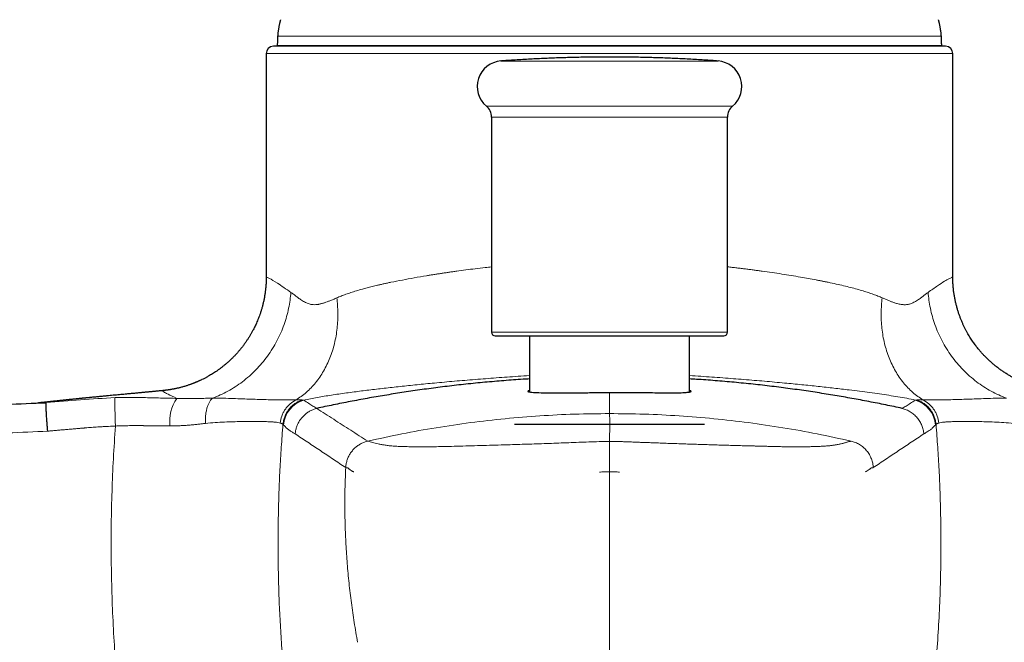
# Model space of a CAD drawing. Header units: millimetres. Extents: x 8 to 693, y 12 to 484.
# Tile 17 of 46: x 320 to 389, y 395 to 439. Entities that reach past the tile are written whole.
import ezdxf

# ---------------------------------------------------------------- set-up
doc = ezdxf.new("R2010")
doc.units = ezdxf.units.MM

msp = doc.modelspace()

# ---------------------------------------------------------------- linework, layer by layer
at = {"color": 252, "linetype": 'Continuous', "lineweight": 0}
for p, q in [((384.7, 437.688), (338.3, 437.688)), ((337.5, 436.47), (385.5, 436.47)), ((338.27, 437.015), (384.73, 437.015)), ((369.095, 435.942), (353.905, 435.942)), ((352.891, 432.791), (370.109, 432.791)), ((369.703, 432.024), (353.25, 432.024)), ((369.75, 432.024), (369.703, 432.024)), ((353.25, 416.97), (369.75, 416.97)), ((361.5, 412.749), (361.5, 411.274)), ((340.009, 412.231), (340.113, 412.22)), ((382.887, 412.22), (382.991, 412.231))]:
    msp.add_line(p, q, dxfattribs=at)
at = {"color": 7, "linetype": 'Continuous', "lineweight": 30}
for p, q in [((337.5, 436.47), (337.5, 420.836)), ((385, 436.97), (338, 436.97)), ((385.5, 420.843), (385.5, 436.47)), ((353.25, 432.024), (353.25, 416.97)), ((369.75, 416.97), (369.75, 432.024)), ((355.9, 416.72), (355.9, 412.789)), ((367.1, 412.785), (367.1, 416.72)), ((368.15, 410.52), (354.85, 410.52))]:
    msp.add_line(p, q, dxfattribs=at)
at = {"color": 7, "linetype": 'Continuous', "lineweight": 30, "flags": 128}
for points in [[(338.27, 437.015), (338.269, 436.976), (338.269, 436.97)], [(384.731, 436.97), (384.731, 436.976), (384.73, 437.015)]]:
    msp.add_lwpolyline(points, dxfattribs=at)
at = {"color": 7, "linetype": 'Continuous', "lineweight": 30}
for centre, radius, start, end in [((338, 436.47), 0.5, 90, 180), ((385, 436.47), 0.5, 0, 90), ((354.035, 434.162), 1.785, 94.18817, 230.13853), ((368.965, 434.162), 1.785, 309.86147, 85.81183), ((352.25, 432.024), 1, 0, 50.13853), ((370.75, 432.024), 1, 129.86147, 180), ((353.5, 416.97), 0.25, 180, 270), ((369.5, 416.97), 0.25, 270, 0)]:
    msp.add_arc(centre, radius, start, end, dxfattribs=at)
at = {"color": 252, "linetype": 'Continuous', "lineweight": 0}
for centre, radius, start, end in [((333.624, 410.715), 2.873, 145.58424, 186.11329), ((340.702, 410.303), 2.005, 107.08632, 175.05272), ((382.298, 410.303), 2.005, 4.94642, 72.91453)]:
    msp.add_arc(centre, radius, start, end, dxfattribs=at)
at = {"color": 7, "linetype": 'Continuous', "lineweight": 30}
for points, knots in [([(338.5, 438.833), (338.497, 438.823), (338.49, 438.802), (338.48, 438.767), (338.469, 438.725), (338.457, 438.676), (338.444, 438.617), (338.428, 438.546), (338.411, 438.462), (338.393, 438.366), (338.374, 438.267), (338.358, 438.173), (338.344, 438.089), (338.332, 438.015), (338.323, 437.948), (338.315, 437.887), (338.308, 437.834), (338.304, 437.788), (338.302, 437.75), (338.301, 437.717), (338.3, 437.697), (338.3, 437.688)], [0, 0, 0, 0, 0.026847, 0.057215, 0.093551, 0.137247, 0.188767, 0.247794, 0.325652, 0.410116, 0.49808, 0.586111, 0.654263, 0.71862, 0.777785, 0.830704, 0.876771, 0.915287, 0.947697, 0.975256, 1, 1, 1, 1]), ([(384.7, 437.688), (384.7, 437.698), (384.699, 437.72), (384.698, 437.756), (384.695, 437.799), (384.69, 437.85), (384.683, 437.909), (384.673, 437.981), (384.66, 438.066), (384.644, 438.162), (384.627, 438.262), (384.61, 438.355), (384.593, 438.439), (384.579, 438.512), (384.565, 438.579), (384.551, 438.639), (384.539, 438.691), (384.528, 438.736), (384.518, 438.773), (384.509, 438.804), (384.503, 438.824), (384.5, 438.833)], [0, 0, 0, 0, 0.0268099, 0.0571147, 0.0933553, 0.1369333, 0.1883303, 0.2472408, 0.3249868, 0.4093784, 0.4973171, 0.5853711, 0.6535762, 0.7180121, 0.7772778, 0.8303111, 0.8764938, 0.9151146, 0.9476078, 0.9752229, 1, 1, 1, 1]), ([(338.3, 437.688), (338.298, 437.613), (338.294, 437.463), (338.282, 437.239), (338.273, 437.09), (338.27, 437.015), (338.27, 437.015)], [0, 0, 0, 0, 0.332987, 0.665988, 0.999009, 1, 1, 1, 1]), ([(384.73, 437.015), (384.728, 437.063), (384.72, 437.199), (384.707, 437.423), (384.702, 437.599), (384.7, 437.688)], [0, 0, 0, 0, 0.2149955, 0.6075138, 1, 1, 1, 1]), ([(369.094, 435.942), (368.938, 435.953), (368.609, 435.977), (368.106, 436.01), (367.584, 436.042), (367.062, 436.071), (366.54, 436.098), (366.018, 436.122), (365.495, 436.143), (364.973, 436.162), (364.45, 436.178), (363.928, 436.192), (363.405, 436.203), (362.883, 436.211), (362.36, 436.216), (361.837, 436.219), (361.314, 436.22), (360.792, 436.218), (360.269, 436.213), (359.746, 436.205), (359.223, 436.195), (358.701, 436.182), (358.178, 436.167), (357.656, 436.149), (357.133, 436.128), (356.611, 436.105), (356.089, 436.079), (355.567, 436.051), (355.045, 436.02), (354.524, 435.986), (354.144, 435.96), (353.939, 435.944), (353.907, 435.942)], [0, 0, 0, 0, 0.030776, 0.065167, 0.099559, 0.13395, 0.168342, 0.202733, 0.237125, 0.271516, 0.305908, 0.340299, 0.374691, 0.409083, 0.443474, 0.477866, 0.512257, 0.546649, 0.581041, 0.615432, 0.649824, 0.684216, 0.718607, 0.752999, 0.787391, 0.821782, 0.856174, 0.890566, 0.924957, 0.959349, 0.993741, 1, 1, 1, 1]), ([(337.501, 420.843), (337.5, 420.75), (337.498, 420.566), (337.484, 420.292), (337.461, 420.026), (337.43, 419.767), (337.392, 419.517), (337.348, 419.277), (337.299, 419.048), (337.245, 418.827), (337.186, 418.614), (337.124, 418.41), (337.059, 418.215), (336.992, 418.03), (336.924, 417.855), (336.856, 417.691), (336.789, 417.539), (336.723, 417.397), (336.658, 417.265), (336.586, 417.123), (336.502, 416.968), (336.404, 416.796), (336.299, 416.621), (336.185, 416.443), (336.064, 416.265), (335.935, 416.084), (335.801, 415.909), (335.663, 415.738), (335.522, 415.571), (335.373, 415.406), (335.216, 415.241), (335.051, 415.078), (334.887, 414.925), (334.726, 414.782), (334.571, 414.652), (334.417, 414.529), (334.263, 414.413), (334.113, 414.304), (333.965, 414.202), (333.82, 414.107), (333.678, 414.018), (333.523, 413.926), (333.358, 413.833), (333.182, 413.739), (333.04, 413.668), (332.931, 413.615), (332.856, 413.58), (332.787, 413.549), (332.725, 413.521), (332.678, 413.501), (332.643, 413.486), (332.62, 413.476), (332.599, 413.467), (332.581, 413.46), (332.567, 413.454), (332.551, 413.448), (332.532, 413.44), (332.503, 413.428), (332.466, 413.413), (332.419, 413.394), (332.363, 413.373), (332.297, 413.348), (332.222, 413.321), (332.138, 413.291), (332.046, 413.259), (331.949, 413.228), (331.844, 413.195), (331.734, 413.162), (331.622, 413.13), (331.514, 413.102), (331.411, 413.076), (331.313, 413.053), (331.224, 413.033), (331.145, 413.016), (331.074, 413.001), (331.011, 412.989), (330.95, 412.978), (330.891, 412.967), (330.834, 412.958), (330.794, 412.951), (330.768, 412.947), (330.752, 412.944), (330.731, 412.941), (330.705, 412.937), (330.673, 412.932), (330.633, 412.927), (330.584, 412.92), (330.526, 412.912), (330.46, 412.904), (330.386, 412.896), (330.335, 412.891), (330.308, 412.888)], [0, 0, 0, 0, 0.023467, 0.046454, 0.068924, 0.090841, 0.112173, 0.132524, 0.152253, 0.171335, 0.189747, 0.207782, 0.225079, 0.24162, 0.257387, 0.272366, 0.286298, 0.299447, 0.311802, 0.323355, 0.339557, 0.356238, 0.373415, 0.391087, 0.409251, 0.427901, 0.447034, 0.464991, 0.483344, 0.502084, 0.521206, 0.540701, 0.56056, 0.577821, 0.59491, 0.61155, 0.627739, 0.643475, 0.658489, 0.673065, 0.687203, 0.700904, 0.718494, 0.735313, 0.751365, 0.758669, 0.765799, 0.772348, 0.778058, 0.782933, 0.785375, 0.787539, 0.789426, 0.791037, 0.792372, 0.79353, 0.795209, 0.79782, 0.801272, 0.805569, 0.810706, 0.816681, 0.823488, 0.83112, 0.839571, 0.848572, 0.857233, 0.867954, 0.877977, 0.887312, 0.896849, 0.905561, 0.913459, 0.92055, 0.926845, 0.932475, 0.937728, 0.9434, 0.948585, 0.953288, 0.954403, 0.955879, 0.95789, 0.960439, 0.963523, 0.967142, 0.972189, 0.978002, 0.984577, 0.991912, 1, 1, 1, 1]), ([(392.692, 412.888), (392.666, 412.891), (392.616, 412.896), (392.546, 412.904), (392.484, 412.911), (392.43, 412.918), (392.385, 412.924), (392.35, 412.929), (392.324, 412.933), (392.306, 412.935), (392.293, 412.937), (392.283, 412.939), (392.275, 412.94), (392.267, 412.941), (392.257, 412.943), (392.247, 412.945), (392.234, 412.946), (392.215, 412.95), (392.187, 412.954), (392.148, 412.961), (392.099, 412.969), (392.039, 412.98), (391.971, 412.992), (391.904, 413.006), (391.806, 413.026), (391.68, 413.054), (391.526, 413.091), (391.368, 413.133), (391.203, 413.18), (391.03, 413.234), (390.853, 413.293), (390.717, 413.342), (390.625, 413.378), (390.578, 413.396), (390.539, 413.411), (390.506, 413.424), (390.48, 413.435), (390.46, 413.443), (390.444, 413.45), (390.428, 413.456), (390.41, 413.464), (390.38, 413.476), (390.336, 413.495), (390.277, 413.521), (390.208, 413.551), (390.131, 413.586), (390.046, 413.626), (389.959, 413.668), (389.873, 413.711), (389.789, 413.755), (389.699, 413.803), (389.604, 413.854), (389.505, 413.91), (389.364, 413.993), (389.184, 414.104), (388.971, 414.245), (388.765, 414.391), (388.566, 414.542), (388.37, 414.7), (388.178, 414.866), (387.99, 415.039), (387.81, 415.215), (387.638, 415.394), (387.474, 415.576), (387.34, 415.734), (387.231, 415.869), (387.145, 415.98), (387.058, 416.095), (386.969, 416.218), (386.879, 416.348), (386.788, 416.485), (386.696, 416.63), (386.603, 416.784), (386.509, 416.947), (386.416, 417.119), (386.324, 417.299), (386.234, 417.488), (386.147, 417.683), (386.063, 417.886), (385.984, 418.095), (385.908, 418.311), (385.837, 418.536), (385.77, 418.77), (385.709, 419.012), (385.655, 419.26), (385.608, 419.515), (385.569, 419.774), (385.538, 420.037), (385.516, 420.302), (385.501, 420.572), (385.5, 420.752), (385.499, 420.843)], [0, 0, 0, 0, 0.007887, 0.01494, 0.021153, 0.026523, 0.031047, 0.034721, 0.036918, 0.038635, 0.040049, 0.04081, 0.041459, 0.042225, 0.043108, 0.044108, 0.045225, 0.046459, 0.049428, 0.052915, 0.056924, 0.063003, 0.069163, 0.075264, 0.081307, 0.095461, 0.109287, 0.122787, 0.137973, 0.153507, 0.169401, 0.185662, 0.190429, 0.194669, 0.198288, 0.201285, 0.203658, 0.205405, 0.206763, 0.208179, 0.209832, 0.211712, 0.216384, 0.221876, 0.228191, 0.235334, 0.243311, 0.252126, 0.259645, 0.267687, 0.276256, 0.285354, 0.294984, 0.305089, 0.326783, 0.348274, 0.369549, 0.390595, 0.411399, 0.433188, 0.454679, 0.47586, 0.496721, 0.517251, 0.537441, 0.549176, 0.560833, 0.572935, 0.585628, 0.598909, 0.612772, 0.627212, 0.642222, 0.658084, 0.674519, 0.691519, 0.709072, 0.727165, 0.745448, 0.764224, 0.783477, 0.803191, 0.823717, 0.844681, 0.866061, 0.887833, 0.909973, 0.93205, 0.954432, 0.977091, 1, 1, 1, 1]), ([(353.501, 416.72), (353.5, 416.72), (353.5, 416.72), (353.503, 416.72), (353.51, 416.72), (353.522, 416.72), (353.541, 416.72), (353.57, 416.72), (353.611, 416.72), (353.661, 416.72), (353.72, 416.72), (353.785, 416.72), (353.854, 416.72), (353.925, 416.72), (354.002, 416.72), (354.086, 416.72), (354.176, 416.72), (354.272, 416.72), (354.381, 416.72), (354.503, 416.72), (354.641, 416.72), (354.787, 416.72), (354.94, 416.72), (355.101, 416.72), (355.271, 416.72), (355.447, 416.72), (355.631, 416.72), (355.821, 416.72), (356.018, 416.72), (356.222, 416.72), (356.421, 416.72), (356.613, 416.72), (356.798, 416.72), (356.987, 416.72), (357.179, 416.72), (357.375, 416.72), (357.575, 416.72), (357.758, 416.72), (357.923, 416.72), (358.069, 416.72), (358.216, 416.72), (358.365, 416.72), (358.514, 416.72), (358.674, 416.72), (358.844, 416.72), (359.026, 416.72), (359.205, 416.72), (359.407, 416.72), (359.632, 416.72), (359.883, 416.72), (360.136, 416.72), (360.39, 416.72), (360.637, 416.72), (360.875, 416.72), (361.104, 416.72), (361.334, 416.72), (361.547, 416.72), (361.743, 416.72), (361.923, 416.72), (362.107, 416.72), (362.321, 416.72), (362.565, 416.72), (362.835, 416.72), (363.104, 416.72), (363.37, 416.72), (363.621, 416.72), (363.857, 416.72), (364.077, 416.72), (364.294, 416.72), (364.509, 416.72), (364.721, 416.72), (364.931, 416.72), (365.152, 416.72), (365.382, 416.72), (365.621, 416.72), (365.854, 416.72), (366.082, 416.72), (366.305, 416.72), (366.522, 416.72), (366.734, 416.72), (366.939, 416.72), (367.137, 416.72), (367.329, 416.72), (367.514, 416.72), (367.682, 416.72), (367.835, 416.72), (367.974, 416.72), (368.107, 416.72), (368.234, 416.72), (368.356, 416.72), (368.472, 416.72), (368.572, 416.72), (368.656, 416.72), (368.727, 416.72), (368.796, 416.72), (368.861, 416.72), (368.923, 416.72), (368.985, 416.72), (369.047, 416.72), (369.109, 416.72), (369.164, 416.72), (369.222, 416.72), (369.28, 416.72), (369.336, 416.72), (369.384, 416.72), (369.424, 416.72), (369.444, 416.72), (369.454, 416.72)], [0, 0, 0, 0, 0.0025855, 0.0100074, 0.0174364, 0.0248761, 0.0327607, 0.0440159, 0.0552531, 0.0664856, 0.0777264, 0.0889888, 0.0985263, 0.1080422, 0.1175444, 0.1270408, 0.1365395, 0.1460483, 0.1555752, 0.1669377, 0.1782708, 0.189588, 0.2009027, 0.2122284, 0.2235786, 0.2349411, 0.2462742, 0.2575914, 0.2689062, 0.2802319, 0.2915821, 0.3011196, 0.3106355, 0.3201377, 0.3296341, 0.3391327, 0.3486415, 0.3581684, 0.3648692, 0.3715587, 0.3782395, 0.3849145, 0.3915864, 0.3982579, 0.406124, 0.413998, 0.4218843, 0.4293433, 0.4399608, 0.4505628, 0.4611603, 0.4717644, 0.4823861, 0.4918618, 0.5013182, 0.5107632, 0.5202046, 0.5276255, 0.5350528, 0.5424902, 0.5503747, 0.5616298, 0.5728671, 0.5840995, 0.5953404, 0.6066028, 0.6161403, 0.6256562, 0.6351584, 0.6446548, 0.6541534, 0.6636622, 0.6731891, 0.6845516, 0.6958847, 0.7072019, 0.7185167, 0.7298424, 0.7411926, 0.7525551, 0.7638882, 0.7752054, 0.7865201, 0.7978458, 0.809196, 0.8187335, 0.8282494, 0.8377516, 0.847248, 0.8567467, 0.8662555, 0.8757824, 0.8824832, 0.8891726, 0.8958535, 0.9025284, 0.9092003, 0.9158718, 0.9237379, 0.9316119, 0.9394983, 0.9469549, 0.9575701, 0.9681712, 0.9787692, 0.9893751, 1, 1, 1, 1]), ([(369.454, 416.72), (369.462, 416.72), (369.477, 416.72), (369.491, 416.72), (369.499, 416.72), (369.499, 416.72), (369.499, 416.72)], [0, 0, 0, 0, 0.2689, 0.537285, 0.805376, 1, 1, 1, 1]), ([(355.9, 413.701), (355.752, 413.692), (355.379, 413.67), (354.785, 413.629), (354.117, 413.578), (353.451, 413.523), (352.787, 413.464), (352.124, 413.4), (351.463, 413.331), (350.806, 413.258), (350.154, 413.181), (349.508, 413.101), (348.868, 413.017), (348.233, 412.929), (347.606, 412.838), (346.989, 412.745), (346.379, 412.648), (345.775, 412.549), (345.171, 412.446), (344.568, 412.34), (343.966, 412.229), (343.369, 412.116), (342.777, 412), (342.189, 411.882), (341.606, 411.761), (341.222, 411.679), (341.03, 411.637)], [0, 0, 0, 0, 0.028119, 0.070561, 0.113038, 0.155564, 0.198157, 0.240831, 0.283602, 0.326485, 0.369005, 0.411426, 0.453762, 0.496025, 0.538229, 0.579636, 0.621011, 0.662368, 0.703719, 0.745921, 0.788143, 0.830397, 0.872697, 0.915056, 0.957486, 1, 1, 1, 1]), ([(381.97, 411.637), (381.778, 411.679), (381.395, 411.761), (380.813, 411.881), (380.227, 412), (379.636, 412.115), (379.044, 412.227), (378.45, 412.336), (377.856, 412.441), (377.256, 412.544), (376.648, 412.644), (376.031, 412.742), (375.404, 412.837), (374.773, 412.928), (374.136, 413.016), (373.494, 413.101), (372.848, 413.181), (372.195, 413.258), (371.539, 413.331), (370.879, 413.399), (370.218, 413.463), (369.555, 413.523), (368.894, 413.577), (368.236, 413.627), (367.639, 413.669), (367.26, 413.691), (367.1, 413.701)], [0, 0, 0, 0, 0.04242, 0.084757, 0.127024, 0.169232, 0.211394, 0.252771, 0.294129, 0.33548, 0.376836, 0.419055, 0.461306, 0.503603, 0.545958, 0.588386, 0.6309, 0.673514, 0.716303, 0.75898, 0.801561, 0.844061, 0.886495, 0.928123, 0.969717, 1, 1, 1, 1]), ([(330.327, 412.889), (330.29, 412.885), (330.204, 412.877), (330.079, 412.864), (329.954, 412.852), (329.841, 412.841), (329.736, 412.831), (329.635, 412.821), (329.539, 412.812), (329.449, 412.803), (329.366, 412.795), (329.29, 412.788), (329.221, 412.781), (329.156, 412.775), (329.084, 412.768), (328.999, 412.76), (328.905, 412.751), (328.802, 412.741), (328.689, 412.73), (328.565, 412.718), (328.433, 412.706), (328.291, 412.692), (328.14, 412.678), (327.979, 412.663), (327.808, 412.647), (327.627, 412.63), (327.435, 412.612), (327.234, 412.593), (327.023, 412.574), (326.805, 412.553), (326.578, 412.532), (326.34, 412.509), (326.092, 412.485), (325.833, 412.46), (325.621, 412.44), (325.459, 412.424), (325.351, 412.413), (325.244, 412.403), (325.143, 412.393), (325.051, 412.384), (324.967, 412.375), (324.893, 412.368), (324.827, 412.361), (324.769, 412.356), (324.719, 412.351), (324.681, 412.347), (324.653, 412.344), (324.633, 412.342), (324.613, 412.34), (324.589, 412.338), (324.556, 412.334), (324.513, 412.33), (324.46, 412.325), (324.396, 412.318), (324.324, 412.311), (324.248, 412.303), (324.171, 412.295), (324.085, 412.286), (323.991, 412.277), (323.89, 412.267), (323.804, 412.258), (323.731, 412.25), (323.672, 412.244), (323.619, 412.239), (323.574, 412.234), (323.539, 412.23), (323.511, 412.227), (323.485, 412.225), (323.454, 412.221), (323.412, 412.217), (323.357, 412.211), (323.289, 412.204), (323.212, 412.196), (323.126, 412.187), (323.032, 412.177), (322.928, 412.167), (322.815, 412.155), (322.693, 412.142), (322.561, 412.128), (322.425, 412.114), (322.283, 412.099), (322.138, 412.083), (321.985, 412.067), (321.824, 412.05), (321.662, 412.033), (321.553, 412.021), (321.501, 412.016)], [0, 0, 0, 0, 0.012118, 0.027628, 0.040584, 0.052986, 0.064861, 0.076237, 0.08763, 0.098555, 0.109061, 0.119201, 0.129036, 0.13864, 0.150217, 0.16237, 0.175145, 0.188583, 0.203011, 0.218195, 0.23416, 0.25093, 0.268525, 0.286961, 0.306255, 0.326794, 0.348246, 0.370601, 0.393727, 0.417614, 0.442276, 0.467725, 0.494684, 0.522497, 0.551172, 0.562677, 0.574316, 0.585903, 0.596675, 0.606548, 0.615523, 0.623385, 0.630398, 0.636562, 0.641877, 0.646344, 0.648808, 0.650909, 0.652684, 0.655107, 0.658599, 0.663164, 0.6688, 0.675509, 0.683291, 0.69169, 0.699777, 0.707523, 0.719012, 0.729664, 0.739481, 0.74649, 0.752789, 0.758339, 0.763144, 0.767204, 0.769455, 0.772208, 0.775621, 0.779698, 0.786172, 0.793838, 0.802697, 0.812326, 0.823058, 0.834894, 0.847834, 0.861878, 0.877027, 0.893282, 0.909153, 0.925952, 0.943681, 0.962339, 0.981926, 1, 1, 1, 1]), ([(355.9, 412.898), (355.892, 412.895), (355.854, 412.883), (355.832, 412.869), (355.813, 412.855), (355.806, 412.848), (355.802, 412.842), (355.8, 412.836), (355.798, 412.822), (355.827, 412.8), (355.955, 412.774), (356.217, 412.751), (356.687, 412.734), (357.339, 412.73), (358.014, 412.731), (358.637, 412.733), (359.42, 412.736), (360.379, 412.741), (361.126, 412.746), (361.5, 412.749)], [0, 0, 0, 0, 0.011472, 0.05237, 0.065917, 0.077855, 0.088185, 0.096906, 0.104018, 0.172761, 0.243814, 0.317254, 0.431795, 0.551719, 0.626509, 0.701246, 0.775984, 0.887991, 1, 1, 1, 1]), ([(361.5, 412.749), (361.873, 412.749), (362.62, 412.748), (363.578, 412.745), (364.361, 412.741), (364.983, 412.737), (365.627, 412.729), (366.251, 412.727), (366.782, 412.745), (367.029, 412.77), (367.126, 412.79), (367.159, 412.799), (367.183, 412.81), (367.197, 412.821), (367.201, 412.831), (367.197, 412.846), (367.175, 412.865), (367.146, 412.883), (367.108, 412.895), (367.1, 412.898)], [0, 0, 0, 0, 0.1119047, 0.2238098, 0.2984806, 0.3731518, 0.4478238, 0.5551339, 0.6654263, 0.7787252, 0.8017855, 0.8249677, 0.8482719, 0.8716984, 0.8952473, 0.9162782, 0.9473081, 0.9883352, 1, 1, 1, 1]), ([(277.581, 409.014), (278.511, 409.099), (280.372, 409.271), (283.164, 409.517), (285.956, 409.755), (288.749, 409.984), (291.525, 410.203), (294.285, 410.412), (297.028, 410.612), (299.771, 410.803), (302.533, 410.986), (305.314, 411.163), (308.113, 411.332), (310.913, 411.491), (313.713, 411.643), (316.512, 411.785), (319.312, 411.919), (321.178, 412.001), (322.111, 412.042)], [0, 0, 0, 0, 0.062857, 0.125694, 0.188511, 0.251309, 0.314089, 0.375729, 0.437352, 0.498958, 0.560547, 0.623375, 0.686187, 0.748982, 0.81176, 0.874522, 0.937269, 1, 1, 1, 1]), ([(321.501, 412.016), (321.501, 412.016), (321.5, 412.015), (321.511, 412.016), (321.53, 412.017), (321.56, 412.018), (321.598, 412.02), (321.647, 412.022), (321.709, 412.025), (321.786, 412.028), (321.881, 412.032), (321.989, 412.037), (322.073, 412.04), (322.114, 412.042)], [0, 0, 0, 0, 0.071783, 0.158704, 0.245213, 0.331331, 0.417079, 0.502571, 0.588427, 0.690234, 0.792743, 0.895987, 1, 1, 1, 1]), ([(322.223, 410.049), (322.216, 410.129), (322.203, 410.291), (322.184, 410.537), (322.167, 410.762), (322.154, 410.962), (322.142, 411.136), (322.132, 411.301), (322.123, 411.454), (322.116, 411.592), (322.111, 411.713), (322.108, 411.816), (322.106, 411.908), (322.106, 411.982), (322.11, 412.031), (322.114, 412.038), (322.116, 412.042)], [0, 0, 0, 0, 0.076882, 0.157056, 0.240074, 0.303883, 0.368687, 0.434171, 0.5, 0.56583, 0.631313, 0.696117, 0.759926, 0.842944, 0.923118, 1, 1, 1, 1])]:
    msp.add_open_spline(points, degree=3, knots=knots, dxfattribs=at)
at = {"color": 252, "linetype": 'Continuous', "lineweight": 0}
for points, knots in [([(342.438, 419.375), (342.537, 419.416), (342.74, 419.501), (343.066, 419.623), (343.422, 419.745), (343.809, 419.867), (344.189, 419.977), (344.556, 420.076), (344.905, 420.165), (345.184, 420.232), (345.383, 420.278), (345.498, 420.304), (345.614, 420.331), (345.731, 420.357), (345.851, 420.383), (345.972, 420.409), (346.096, 420.435), (346.441, 420.507), (347.018, 420.621), (347.847, 420.774), (348.501, 420.886), (348.963, 420.961), (349.222, 421.003), (349.483, 421.044), (349.745, 421.084), (350.01, 421.123), (350.277, 421.162), (350.546, 421.201), (350.936, 421.256), (351.459, 421.326), (352.125, 421.411), (352.724, 421.483), (353.104, 421.526), (353.25, 421.542)], [0, 0, 0, 0, 0.036154, 0.074593, 0.115325, 0.158357, 0.203695, 0.238411, 0.274372, 0.31158, 0.322781, 0.33409, 0.345508, 0.357034, 0.368668, 0.380411, 0.392263, 0.404223, 0.47924, 0.554294, 0.629389, 0.651525, 0.673665, 0.695808, 0.717956, 0.740108, 0.762264, 0.784424, 0.806589, 0.85818, 0.911353, 0.966108, 1, 1, 1, 1]), ([(369.75, 421.542), (369.862, 421.53), (370.08, 421.505), (370.4, 421.467), (370.712, 421.43), (371.018, 421.392), (371.318, 421.354), (371.612, 421.316), (371.9, 421.278), (372.32, 421.22), (372.87, 421.142), (373.543, 421.04), (374.202, 420.935), (374.822, 420.831), (375.404, 420.728), (375.803, 420.654), (376.053, 420.606), (376.158, 420.585), (376.263, 420.565), (376.367, 420.544), (376.471, 420.524), (376.574, 420.503), (376.677, 420.482), (376.936, 420.429), (377.338, 420.343), (377.863, 420.222), (378.35, 420.101), (378.802, 419.98), (379.218, 419.859), (379.598, 419.739), (379.946, 419.619), (380.266, 419.499), (380.465, 419.415), (380.562, 419.375)], [0, 0, 0, 0, 0.02592, 0.050803, 0.075367, 0.099613, 0.12354, 0.147149, 0.17044, 0.193413, 0.249811, 0.306186, 0.362537, 0.418867, 0.468422, 0.517961, 0.527691, 0.53742, 0.547148, 0.556876, 0.566604, 0.576331, 0.586057, 0.595783, 0.650221, 0.702336, 0.752134, 0.799617, 0.84479, 0.886912, 0.926817, 0.96451, 1, 1, 1, 1]), ([(337.507, 420.836), (337.505, 420.835), (337.495, 420.829), (337.538, 420.81), (337.62, 420.776), (337.814, 420.693), (338.243, 420.437), (338.892, 419.987), (339.225, 419.757)], [0, 0, 0, 0, 0.035789, 0.163121, 0.272535, 0.364059, 0.674136, 1, 1, 1, 1]), ([(383.775, 419.757), (384.003, 419.915), (384.452, 420.226), (384.925, 420.537), (385.198, 420.692), (385.346, 420.762), (385.43, 420.801), (385.484, 420.828), (385.505, 420.84), (385.5, 420.843), (385.5, 420.843)], [0, 0, 0, 0, 0.217002, 0.427076, 0.61354, 0.69836, 0.790854, 0.891048, 0.998963, 1, 1, 1, 1]), ([(339.225, 419.757), (339.208, 419.572), (339.174, 419.199), (339.074, 418.635), (338.935, 418.064), (338.752, 417.493), (338.527, 416.924), (338.258, 416.365), (337.947, 415.82), (337.596, 415.296), (337.206, 414.797), (336.781, 414.329), (336.326, 413.895), (335.844, 413.501), (335.342, 413.147), (334.823, 412.839), (334.294, 412.572), (333.933, 412.43), (333.754, 412.36)], [0, 0, 0, 0, 0.05739, 0.116181, 0.176266, 0.23752, 0.299799, 0.362943, 0.426776, 0.49111, 0.55575, 0.620493, 0.685134, 0.749471, 0.813307, 0.876455, 0.93874, 1, 1, 1, 1]), ([(339.225, 419.757), (339.254, 419.736), (339.316, 419.692), (339.417, 419.617), (339.522, 419.536), (339.63, 419.453), (339.736, 419.374), (339.847, 419.291), (339.969, 419.204), (340.102, 419.121), (340.238, 419.049), (340.371, 418.99), (340.5, 418.945), (340.638, 418.911), (340.791, 418.892), (340.963, 418.893), (341.112, 418.91), (341.234, 418.932), (341.327, 418.953), (341.42, 418.978), (341.505, 419.004), (341.615, 419.04), (341.761, 419.094), (341.961, 419.173), (342.188, 419.267), (342.352, 419.337), (342.438, 419.375)], [0, 0, 0, 0, 0.0363995, 0.0767577, 0.1210833, 0.1615006, 0.2010564, 0.2406295, 0.2847316, 0.3328147, 0.3784587, 0.4217164, 0.4626496, 0.5013317, 0.5496711, 0.5999062, 0.6522161, 0.6776447, 0.7035851, 0.7300514, 0.7550735, 0.7739578, 0.820768, 0.8740339, 0.9337736, 1, 1, 1, 1]), ([(342.438, 419.374), (342.456, 419.2), (342.493, 418.847), (342.512, 418.315), (342.502, 417.778), (342.46, 417.24), (342.386, 416.706), (342.277, 416.18), (342.136, 415.667), (341.961, 415.17), (341.753, 414.694), (341.515, 414.244), (341.249, 413.822), (340.956, 413.432), (340.64, 413.076), (340.303, 412.756), (339.95, 412.472), (339.701, 412.312), (339.577, 412.233)], [0, 0, 0, 0, 0.058433, 0.118062, 0.178782, 0.240471, 0.302997, 0.366214, 0.429966, 0.494089, 0.558412, 0.622762, 0.686965, 0.75085, 0.814249, 0.877005, 0.938968, 1, 1, 1, 1]), ([(380.562, 419.375), (380.544, 419.2), (380.507, 418.847), (380.488, 418.315), (380.498, 417.778), (380.54, 417.24), (380.615, 416.706), (380.723, 416.18), (380.865, 415.667), (381.04, 415.17), (381.247, 414.694), (381.485, 414.244), (381.751, 413.822), (382.044, 413.432), (382.361, 413.076), (382.697, 412.756), (383.05, 412.472), (383.299, 412.313), (383.423, 412.233)], [0, 0, 0, 0, 0.058437, 0.118067, 0.178787, 0.240475, 0.302999, 0.366213, 0.429962, 0.494081, 0.558401, 0.622748, 0.686949, 0.750833, 0.814234, 0.876993, 0.93896, 1, 1, 1, 1]), ([(380.562, 419.375), (380.644, 419.339), (380.8, 419.272), (381.018, 419.181), (381.189, 419.113), (381.318, 419.065), (381.412, 419.031), (381.512, 418.998), (381.627, 418.964), (381.758, 418.933), (381.892, 418.909), (382.019, 418.896), (382.142, 418.892), (382.259, 418.898), (382.372, 418.914), (382.483, 418.941), (382.597, 418.979), (382.716, 419.03), (382.839, 419.092), (382.967, 419.166), (383.092, 419.247), (383.239, 419.353), (383.405, 419.477), (383.593, 419.628), (383.714, 419.713), (383.775, 419.757)], [0, 0, 0, 0, 0.063076, 0.120301, 0.171686, 0.199238, 0.224771, 0.24829, 0.281527, 0.320368, 0.358079, 0.394709, 0.430315, 0.464955, 0.498696, 0.532011, 0.567853, 0.606277, 0.647326, 0.691038, 0.737442, 0.779089, 0.851626, 0.924505, 1, 1, 1, 1]), ([(383.775, 419.757), (383.792, 419.572), (383.826, 419.199), (383.926, 418.635), (384.065, 418.064), (384.248, 417.493), (384.473, 416.924), (384.742, 416.365), (385.053, 415.82), (385.404, 415.296), (385.794, 414.797), (386.219, 414.329), (386.674, 413.895), (387.156, 413.501), (387.658, 413.147), (388.177, 412.839), (388.706, 412.572), (389.067, 412.43), (389.246, 412.36)], [0, 0, 0, 0, 0.05739, 0.116182, 0.176267, 0.237521, 0.2998, 0.362943, 0.426776, 0.491111, 0.555751, 0.620493, 0.685134, 0.749471, 0.813308, 0.876456, 0.93874, 1, 1, 1, 1]), ([(355.9, 413.938), (355.635, 413.92), (354.855, 413.868), (353.585, 413.776), (352.1, 413.662), (350.656, 413.541), (349.302, 413.419), (348.037, 413.296), (346.865, 413.175), (345.742, 413.05), (344.67, 412.923), (343.797, 412.812), (343.102, 412.718), (342.568, 412.643), (342.056, 412.568), (341.56, 412.491), (341.071, 412.408), (340.598, 412.323), (340.272, 412.254), (340.113, 412.22)], [0, 0, 0, 0, 0.042107, 0.124117, 0.205654, 0.286962, 0.368257, 0.44122, 0.513783, 0.585778, 0.65726, 0.728252, 0.767883, 0.8073, 0.846335, 0.885157, 0.923954, 0.962895, 1, 1, 1, 1]), ([(382.887, 412.22), (382.684, 412.262), (382.27, 412.349), (381.664, 412.454), (381.035, 412.555), (380.385, 412.65), (379.7, 412.746), (378.99, 412.84), (378.16, 412.944), (377.199, 413.057), (376.094, 413.179), (374.941, 413.298), (373.69, 413.42), (372.344, 413.541), (370.9, 413.662), (369.415, 413.776), (368.145, 413.868), (367.365, 413.92), (367.1, 413.938)], [0, 0, 0, 0, 0.047743, 0.097213, 0.146593, 0.196263, 0.246505, 0.297042, 0.347828, 0.418064, 0.488797, 0.560081, 0.631742, 0.713038, 0.794345, 0.875883, 0.957893, 1, 1, 1, 1]), ([(322.116, 412.042), (322.917, 412.111), (324.521, 412.248), (326.127, 412.349), (326.93, 412.399)], [0, 0, 0, 0, 0.4999051, 1, 1, 1, 1]), ([(326.958, 410.404), (326.955, 410.482), (326.95, 410.641), (326.942, 410.879), (326.934, 411.119), (326.928, 411.352), (326.923, 411.574), (326.92, 411.777), (326.918, 411.957), (326.918, 412.108), (326.919, 412.229), (326.921, 412.317), (326.925, 412.376), (326.929, 412.392), (326.93, 412.399)], [0, 0, 0, 0, 0.077316, 0.157724, 0.240788, 0.325963, 0.412605, 0.5, 0.587395, 0.674037, 0.759212, 0.842276, 0.922684, 1, 1, 1, 1]), ([(326.93, 412.399), (327.323, 412.406), (328.082, 412.42), (329.182, 412.384), (330.238, 412.361), (330.915, 412.346), (331.253, 412.339)], [0, 0, 0, 0, 0.266834, 0.516734, 0.75875, 1, 1, 1, 1]), ([(331.254, 412.339), (331.023, 412.443), (330.553, 412.655), (330.324, 412.805), (330.216, 412.872), (330.292, 412.881), (330.326, 412.885)], [0, 0, 0, 0, 0.249183, 0.505503, 0.78195, 1, 1, 1, 1]), ([(331.253, 412.339), (331.396, 412.335), (331.683, 412.327), (332.106, 412.325), (332.525, 412.328), (332.94, 412.337), (333.351, 412.348), (333.619, 412.356), (333.754, 412.36)], [0, 0, 0, 0, 0.162198, 0.325929, 0.491408, 0.658815, 0.828303, 1, 1, 1, 1]), ([(333.247, 410.587), (333.245, 410.678), (333.241, 410.865), (333.259, 411.141), (333.297, 411.409), (333.356, 411.661), (333.434, 411.889), (333.528, 412.084), (333.635, 412.245), (333.714, 412.322), (333.754, 412.36)], [0, 0, 0, 0, 0.120477, 0.244749, 0.371687, 0.5, 0.628314, 0.755251, 0.879523, 1, 1, 1, 1]), ([(333.754, 412.36), (334.004, 412.357), (334.49, 412.351), (335.195, 412.327), (335.847, 412.303), (336.445, 412.282), (336.997, 412.264), (337.534, 412.248), (338.041, 412.238), (338.512, 412.232), (338.923, 412.23), (339.281, 412.231), (339.478, 412.232), (339.577, 412.233)], [0, 0, 0, 0, 0.090173, 0.175093, 0.25744, 0.339388, 0.420994, 0.50199, 0.599221, 0.697621, 0.797277, 0.89813, 1, 1, 1, 1]), ([(383.423, 412.233), (383.522, 412.232), (383.719, 412.231), (384.077, 412.23), (384.488, 412.232), (384.959, 412.238), (385.466, 412.248), (386.003, 412.264), (386.555, 412.282), (387.153, 412.303), (387.805, 412.327), (388.51, 412.351), (388.996, 412.357), (389.246, 412.36)], [0, 0, 0, 0, 0.10187, 0.202723, 0.302379, 0.400779, 0.49801, 0.579006, 0.660612, 0.74256, 0.824907, 0.909827, 1, 1, 1, 1]), ([(338.485, 410.613), (338.512, 410.779), (338.552, 411.03), (338.688, 411.344), (338.818, 411.569), (338.978, 411.775), (339.217, 412.018), (339.434, 412.148), (339.577, 412.233)], [0, 0, 0, 0, 0.245607, 0.372265, 0.5, 0.627734, 0.754393, 1, 1, 1, 1]), ([(338.672, 410.514), (338.683, 410.605), (338.707, 410.792), (338.793, 411.064), (338.917, 411.328), (339.081, 411.574), (339.279, 411.793), (339.505, 411.978), (339.748, 412.129), (339.923, 412.197), (340.009, 412.231)], [0, 0, 0, 0, 0.120454, 0.244718, 0.37166, 0.499985, 0.628312, 0.75526, 0.879534, 1, 1, 1, 1]), ([(339.577, 412.233), (339.613, 412.233), (339.688, 412.233), (339.8, 412.236), (339.91, 412.238), (339.976, 412.234), (340.009, 412.231)], [0, 0, 0, 0, 0.240047, 0.490385, 0.745511, 1, 1, 1, 1]), ([(340.113, 412.22), (340.235, 412.142), (340.479, 411.986), (340.767, 411.803), (340.942, 411.693), (341.03, 411.637)], [0, 0, 0, 0, 0.333021, 0.665762, 1, 1, 1, 1]), ([(381.97, 411.637), (382.058, 411.693), (382.233, 411.803), (382.521, 411.986), (382.765, 412.142), (382.887, 412.22)], [0, 0, 0, 0, 0.334238, 0.666979, 1, 1, 1, 1]), ([(382.991, 412.231), (383.017, 412.233), (383.07, 412.237), (383.156, 412.237), (383.246, 412.235), (383.335, 412.233), (383.394, 412.233), (383.423, 412.233)], [0, 0, 0, 0, 0.203371, 0.407834, 0.610633, 0.808963, 1, 1, 1, 1]), ([(382.991, 412.231), (383.077, 412.197), (383.252, 412.129), (383.495, 411.978), (383.721, 411.793), (383.919, 411.574), (384.083, 411.328), (384.207, 411.064), (384.293, 410.792), (384.317, 410.605), (384.328, 410.514)], [0, 0, 0, 0, 0.120466, 0.24474, 0.371688, 0.500015, 0.62834, 0.755282, 0.879546, 1, 1, 1, 1]), ([(384.515, 410.613), (384.488, 410.779), (384.448, 411.03), (384.312, 411.344), (384.182, 411.569), (384.022, 411.775), (383.783, 412.018), (383.566, 412.148), (383.423, 412.233)], [0, 0, 0, 0, 0.245608, 0.372265, 0.499999, 0.627733, 0.75439, 1, 1, 1, 1]), ([(339.523, 409.854), (339.527, 409.893), (339.535, 409.972), (339.555, 410.09), (339.583, 410.209), (339.618, 410.327), (339.661, 410.444), (339.712, 410.56), (339.77, 410.672), (339.836, 410.782), (339.91, 410.888), (339.989, 410.989), (340.076, 411.084), (340.168, 411.174), (340.265, 411.257), (340.366, 411.334), (340.472, 411.403), (340.58, 411.465), (340.691, 411.519), (340.803, 411.566), (340.916, 411.606), (340.992, 411.627), (341.03, 411.637)], [0, 0, 0, 0, 0.0472592, 0.0953385, 0.144171, 0.1936821, 0.2437901, 0.2944066, 0.3454372, 0.396783, 0.448341, 0.5000057, 0.5516703, 0.6032279, 0.6545731, 0.7056029, 0.7562182, 0.8063249, 0.8558345, 0.9046653, 0.9527428, 1, 1, 1, 1]), ([(341.03, 411.637), (341.425, 411.383), (342.215, 410.874), (343.404, 410.11), (344.202, 409.601), (344.602, 409.346)], [0, 0, 0, 0, 0.333333, 0.666666, 1, 1, 1, 1]), ([(344.605, 409.346), (345.397, 409.521), (346.982, 409.872), (349.379, 410.3), (351.788, 410.655), (354.207, 410.931), (356.633, 411.128), (359.065, 411.251), (360.688, 411.266), (361.5, 411.274)], [0, 0, 0, 0, 0.142862, 0.285717, 0.428569, 0.57142, 0.714274, 0.857132, 1, 1, 1, 1]), ([(361.5, 411.275), (361.505, 411.19), (361.516, 411.018), (361.52, 410.587), (361.517, 410.05), (361.505, 409.569), (361.5, 409.328)], [0, 0, 0, 0, 0.24933, 0.498945, 0.749069, 1, 1, 1, 1]), ([(361.5, 411.274), (362.312, 411.266), (363.935, 411.251), (366.367, 411.128), (368.793, 410.931), (371.212, 410.655), (373.621, 410.3), (376.018, 409.872), (377.603, 409.521), (378.395, 409.346)], [0, 0, 0, 0, 0.142868, 0.285726, 0.42858, 0.571431, 0.714283, 0.857138, 1, 1, 1, 1]), ([(381.97, 411.637), (382.065, 411.608), (382.259, 411.551), (382.534, 411.407), (382.79, 411.221), (383.016, 410.993), (383.203, 410.732), (383.344, 410.449), (383.44, 410.154), (383.464, 409.953), (383.477, 409.854)], [0, 0, 0, 0, 0.119669, 0.243792, 0.371073, 0.499994, 0.628916, 0.756199, 0.880326, 1, 1, 1, 1]), ([(326.958, 410.404), (326.88, 410.401), (326.721, 410.395), (326.479, 410.383), (326.231, 410.37), (325.978, 410.355), (325.733, 410.339), (325.502, 410.323), (325.283, 410.307), (325.064, 410.291), (324.897, 410.278), (324.787, 410.269), (324.735, 410.265), (324.683, 410.261), (324.632, 410.256), (324.587, 410.253), (324.532, 410.248), (324.463, 410.242), (324.367, 410.234), (324.258, 410.225), (324.135, 410.215), (324.003, 410.203), (323.862, 410.191), (323.712, 410.178), (323.555, 410.164), (323.391, 410.15), (323.228, 410.135), (323.069, 410.121), (322.92, 410.108), (322.779, 410.096), (322.648, 410.085), (322.528, 410.074), (322.417, 410.065), (322.317, 410.057), (322.253, 410.051), (322.223, 410.049)], [0, 0, 0, 0, 0.049505, 0.100463, 0.152875, 0.206744, 0.260083, 0.30829, 0.352715, 0.399017, 0.447196, 0.458047, 0.468989, 0.480022, 0.491146, 0.501423, 0.508479, 0.526152, 0.545288, 0.569255, 0.595181, 0.623066, 0.65291, 0.684712, 0.717854, 0.752929, 0.78826, 0.821551, 0.853418, 0.883161, 0.910778, 0.936271, 0.959638, 0.980882, 1, 1, 1, 1]), ([(333.897, 372.192), (333.676, 372.476), (333.236, 373.042), (332.616, 373.919), (332.029, 374.815), (331.477, 375.73), (330.956, 376.671), (330.52, 377.533), (330.156, 378.307), (329.858, 378.981), (329.578, 379.66), (329.315, 380.344), (329.069, 381.033), (328.84, 381.727), (328.643, 382.378), (328.474, 382.982), (328.331, 383.536), (328.2, 384.089), (328.083, 384.633), (327.981, 385.157), (327.897, 385.634), (327.824, 386.078), (327.758, 386.51), (327.692, 386.966), (327.63, 387.418), (327.576, 387.833), (327.524, 388.245), (327.471, 388.676), (327.415, 389.156), (327.36, 389.647), (327.307, 390.148), (327.254, 390.66), (327.202, 391.182), (327.151, 391.715), (327.049, 392.824), (326.915, 394.508), (326.782, 396.766), (326.695, 399.028), (326.654, 401.295), (326.659, 403.566), (326.711, 405.842), (326.806, 408.123), (326.907, 409.643), (326.958, 410.404)], [0, 0, 0, 0, 0.027143, 0.05417, 0.081116, 0.108019, 0.134916, 0.162361, 0.180971, 0.199517, 0.218009, 0.236459, 0.254877, 0.273275, 0.291663, 0.306216, 0.320635, 0.334925, 0.349091, 0.362698, 0.375211, 0.385677, 0.3967, 0.408284, 0.420427, 0.431176, 0.439895, 0.451801, 0.46397, 0.476401, 0.489096, 0.502053, 0.515274, 0.528758, 0.542507, 0.599407, 0.656341, 0.713334, 0.770409, 0.82759, 0.8849, 0.942362, 1, 1, 1, 1]), ([(330.767, 410.409), (330.732, 410.409), (330.66, 410.409), (330.547, 410.41), (330.425, 410.411), (330.301, 410.412), (330.174, 410.413), (330.051, 410.414), (329.961, 410.415), (329.909, 410.416), (329.889, 410.416), (329.87, 410.417), (329.85, 410.417), (329.796, 410.418), (329.71, 410.419), (329.594, 410.421), (329.486, 410.422), (329.386, 410.424), (329.294, 410.425), (329.208, 410.426), (329.127, 410.428), (329.054, 410.429), (328.996, 410.429), (328.953, 410.43), (328.923, 410.43), (328.904, 410.431), (328.894, 410.431), (328.891, 410.431), (328.889, 410.431), (328.886, 410.431), (328.884, 410.431), (328.8, 410.432), (328.637, 410.433), (328.397, 410.434), (328.165, 410.434), (327.941, 410.432), (327.727, 410.429), (327.522, 410.425), (327.326, 410.42), (327.14, 410.413), (327.018, 410.407), (326.958, 410.404)], [0, 0, 0, 0, 0.0281738, 0.0585426, 0.091128, 0.1259536, 0.1584737, 0.1927674, 0.2244292, 0.2295319, 0.2346693, 0.2398415, 0.2450486, 0.2502906, 0.2829745, 0.3135624, 0.3420332, 0.3683669, 0.3925447, 0.4145493, 0.4365946, 0.4558732, 0.4723671, 0.48172, 0.4898491, 0.4959879, 0.4967213, 0.4974384, 0.4981391, 0.4988235, 0.4994916, 0.5001433, 0.5646763, 0.6271533, 0.6875297, 0.7457613, 0.8018049, 0.8546766, 0.9053577, 0.9538107, 1, 1, 1, 1]), ([(333.247, 410.587), (333.16, 410.577), (332.986, 410.557), (332.719, 410.527), (332.449, 410.5), (332.175, 410.475), (331.898, 410.453), (331.62, 410.434), (331.339, 410.421), (331.055, 410.411), (330.863, 410.41), (330.767, 410.409)], [0, 0, 0, 0, 0.11132, 0.222626, 0.333993, 0.445498, 0.557223, 0.667248, 0.777654, 0.888537, 1, 1, 1, 1]), ([(338.485, 410.613), (338.434, 410.625), (338.331, 410.651), (338.113, 410.678), (337.849, 410.699), (337.534, 410.714), (337.169, 410.722), (336.752, 410.725), (336.283, 410.725), (335.765, 410.719), (335.201, 410.707), (334.592, 410.688), (333.943, 410.657), (333.48, 410.61), (333.247, 410.587)], [0, 0, 0, 0, 0.086406, 0.1721497, 0.2571365, 0.3413074, 0.4246474, 0.5071961, 0.589487, 0.6717658, 0.7537011, 0.8352706, 0.917117, 1, 1, 1, 1]), ([(339.296, 388.256), (339.261, 388.503), (339.191, 389.005), (339.094, 389.769), (339, 390.547), (338.913, 391.33), (338.832, 392.114), (338.757, 392.896), (338.687, 393.677), (338.601, 394.741), (338.508, 396.089), (338.421, 397.723), (338.362, 399.347), (338.33, 400.961), (338.323, 402.564), (338.343, 404.164), (338.386, 405.757), (338.455, 407.342), (338.547, 408.927), (338.63, 409.983), (338.671, 410.513)], [0, 0, 0, 0, 0.033513, 0.068219, 0.103464, 0.138857, 0.174203, 0.20944, 0.244574, 0.279627, 0.352919, 0.4262, 0.499651, 0.571425, 0.643326, 0.715113, 0.786549, 0.85757, 0.92846, 1, 1, 1, 1]), ([(338.672, 410.514), (338.669, 410.517), (338.663, 410.525), (338.654, 410.535), (338.643, 410.544), (338.63, 410.554), (338.616, 410.562), (338.598, 410.573), (338.579, 410.581), (338.564, 410.587), (338.559, 410.59), (338.557, 410.59), (338.555, 410.591), (338.554, 410.591), (338.552, 410.592), (338.551, 410.593), (338.548, 410.593), (338.545, 410.594), (338.541, 410.596), (338.535, 410.598), (338.528, 410.6), (338.519, 410.603), (338.51, 410.606), (338.498, 410.609), (338.49, 410.612), (338.485, 410.613)], [0, 0, 0, 0, 0.080942, 0.162853, 0.245723, 0.329538, 0.414286, 0.499956, 0.638695, 0.700749, 0.707752, 0.714763, 0.721781, 0.728807, 0.735841, 0.742883, 0.749932, 0.764273, 0.783484, 0.807551, 0.836457, 0.87018, 0.908698, 0.951981, 1, 1, 1, 1]), ([(338.704, 410.476), (338.698, 410.483), (338.687, 410.494), (338.676, 410.507), (338.671, 410.513)], [0, 0, 0, 0, 0.559999, 1, 1, 1, 1]), ([(339.523, 409.854), (339.492, 409.873), (339.43, 409.911), (339.337, 409.967), (339.245, 410.024), (339.152, 410.085), (339.06, 410.149), (338.97, 410.222), (338.881, 410.302), (338.792, 410.387), (338.734, 410.447), (338.704, 410.476)], [0, 0, 0, 0, 0.112002, 0.224004, 0.336006, 0.448007, 0.560007, 0.670004, 0.780002, 0.890002, 1, 1, 1, 1]), ([(384.296, 410.476), (384.266, 410.446), (384.206, 410.386), (384.116, 410.299), (384.025, 410.218), (383.934, 410.144), (383.832, 410.074), (383.72, 410.002), (383.598, 409.928), (383.517, 409.879), (383.477, 409.854)], [0, 0, 0, 0, 0.111998, 0.223998, 0.335996, 0.447993, 0.559993, 0.706662, 0.853331, 1, 1, 1, 1]), ([(384.329, 410.513), (384.37, 409.983), (384.453, 408.927), (384.545, 407.342), (384.614, 405.757), (384.657, 404.164), (384.677, 402.564), (384.67, 400.961), (384.635, 399.198), (384.561, 397.277), (384.436, 395.197), (384.307, 393.579), (384.198, 392.418), (384.127, 391.714), (384.052, 391.01), (383.971, 390.307), (383.886, 389.61), (383.798, 388.927), (383.735, 388.477), (383.704, 388.256)], [0, 0, 0, 0, 0.07154, 0.142431, 0.213451, 0.284887, 0.356675, 0.428576, 0.50035, 0.593797, 0.687043, 0.780511, 0.81212, 0.843818, 0.87559, 0.907354, 0.938925, 0.969975, 1, 1, 1, 1]), ([(384.329, 410.513), (384.323, 410.506), (384.312, 410.493), (384.301, 410.481), (384.296, 410.476)], [0, 0, 0, 0, 0.560001, 1, 1, 1, 1]), ([(384.515, 410.613), (384.51, 410.612), (384.502, 410.609), (384.49, 410.606), (384.481, 410.603), (384.472, 410.6), (384.465, 410.598), (384.46, 410.596), (384.455, 410.595), (384.452, 410.594), (384.449, 410.593), (384.447, 410.592), (384.444, 410.59), (384.441, 410.589), (384.438, 410.588), (384.435, 410.587), (384.43, 410.585), (384.423, 410.582), (384.415, 410.579), (384.407, 410.575), (384.391, 410.567), (384.369, 410.554), (384.346, 410.535), (384.334, 410.521), (384.328, 410.514)], [0, 0, 0, 0, 0.048013, 0.091292, 0.129806, 0.163529, 0.19086, 0.21391, 0.232665, 0.247112, 0.25598, 0.269413, 0.282819, 0.296197, 0.309549, 0.322873, 0.336169, 0.377545, 0.418651, 0.459485, 0.500048, 0.670454, 0.837137, 1, 1, 1, 1]), ([(389.753, 410.587), (389.52, 410.61), (389.057, 410.657), (388.408, 410.688), (387.799, 410.707), (387.235, 410.719), (386.717, 410.725), (386.248, 410.725), (385.831, 410.722), (385.466, 410.714), (385.151, 410.699), (384.887, 410.678), (384.669, 410.651), (384.566, 410.625), (384.515, 410.613)], [0, 0, 0, 0, 0.082883, 0.164729, 0.246299, 0.328234, 0.410513, 0.492804, 0.575353, 0.658693, 0.742863, 0.82785, 0.913594, 1, 1, 1, 1]), ([(322.223, 410.047), (321.29, 410.007), (319.423, 409.925), (316.623, 409.791), (313.824, 409.65), (311.025, 409.499), (308.244, 409.34), (305.479, 409.174), (302.732, 409.001), (299.985, 408.819), (297.219, 408.627), (294.436, 408.426), (291.634, 408.214), (288.833, 407.994), (286.033, 407.764), (283.233, 407.526), (280.434, 407.28), (278.568, 407.108), (277.635, 407.022)], [0, 0, 0, 0, 0.062664, 0.125332, 0.188006, 0.250686, 0.313372, 0.374946, 0.436527, 0.498116, 0.559714, 0.622578, 0.685453, 0.748338, 0.811235, 0.874144, 0.937065, 1, 1, 1, 1]), ([(343.058, 407.495), (342.762, 407.694), (342.17, 408.093), (341.286, 408.683), (340.404, 409.27), (339.817, 409.66), (339.523, 409.854)], [0, 0, 0, 0, 0.250004, 0.500004, 0.750003, 1, 1, 1, 1]), ([(383.477, 409.854), (383.183, 409.66), (382.596, 409.27), (381.714, 408.683), (380.83, 408.093), (380.238, 407.694), (379.942, 407.495)], [0, 0, 0, 0, 0.249997, 0.499996, 0.749996, 1, 1, 1, 1]), ([(344.604, 409.35), (344.565, 409.34), (344.485, 409.32), (344.368, 409.28), (344.251, 409.233), (344.135, 409.177), (344.022, 409.114), (343.912, 409.042), (343.806, 408.963), (343.705, 408.876), (343.61, 408.782), (343.521, 408.682), (343.438, 408.576), (343.363, 408.465), (343.296, 408.35), (343.237, 408.231), (343.187, 408.11), (343.145, 407.987), (343.111, 407.864), (343.086, 407.74), (343.068, 407.617), (343.063, 407.536), (343.06, 407.495)], [0, 0, 0, 0, 0.047046, 0.094974, 0.143713, 0.193185, 0.243302, 0.293971, 0.345088, 0.396548, 0.448238, 0.500043, 0.551847, 0.603534, 0.654989, 0.7061, 0.75676, 0.806868, 0.856328, 0.905055, 0.952968, 1, 1, 1, 1]), ([(344.606, 409.35), (344.663, 409.338), (344.776, 409.313), (344.947, 409.263), (345.12, 409.211), (345.324, 409.159), (345.551, 409.112), (345.803, 409.069), (346.084, 409.03), (346.42, 408.999), (346.813, 408.979), (347.233, 408.965), (347.718, 408.955), (348.213, 408.951), (348.697, 408.951), (349.156, 408.955), (349.737, 408.966), (350.44, 408.984), (351.517, 409.012), (352.882, 409.049), (354.44, 409.095), (355.902, 409.141), (357.266, 409.188), (358.649, 409.238), (360.062, 409.297), (361.016, 409.317), (361.5, 409.328)], [0, 0, 0, 0, 0.0498232, 0.099312, 0.1487828, 0.1981943, 0.2477145, 0.2891621, 0.3308991, 0.3728785, 0.4043742, 0.4360675, 0.4679164, 0.4997271, 0.521168, 0.542883, 0.5642742, 0.5959618, 0.627411, 0.6894838, 0.7509695, 0.8000564, 0.8491608, 0.8985689, 0.9484829, 1, 1, 1, 1]), ([(361.5, 409.328), (361.608, 409.327), (361.825, 409.326), (362.152, 409.321), (362.479, 409.31), (362.802, 409.298), (363.121, 409.285), (363.437, 409.273), (363.791, 409.26), (364.182, 409.246), (364.61, 409.23), (365.036, 409.214), (365.487, 409.197), (365.963, 409.18), (366.464, 409.163), (366.961, 409.146), (367.457, 409.13), (367.952, 409.114), (368.437, 409.099), (368.912, 409.084), (369.378, 409.071), (369.843, 409.057), (370.305, 409.044), (370.765, 409.031), (371.161, 409.021), (371.492, 409.012), (371.761, 409.005), (372.03, 408.998), (372.297, 408.99), (372.562, 408.984), (372.825, 408.977), (373.084, 408.971), (373.328, 408.965), (373.556, 408.96), (373.767, 408.957), (373.973, 408.954), (374.171, 408.952), (374.361, 408.951), (374.542, 408.951), (374.732, 408.951), (374.932, 408.952), (375.138, 408.954), (375.333, 408.957), (375.52, 408.96), (375.697, 408.964), (375.862, 408.969), (376.015, 408.974), (376.157, 408.979), (376.29, 408.985), (376.415, 408.991), (376.542, 408.999), (376.669, 409.008), (376.793, 409.019), (376.907, 409.031), (377.011, 409.044), (377.116, 409.058), (377.223, 409.074), (377.329, 409.092), (377.438, 409.111), (377.548, 409.132), (377.657, 409.156), (377.757, 409.18), (377.85, 409.204), (377.937, 409.228), (378.016, 409.252), (378.088, 409.274), (378.157, 409.294), (378.214, 409.309), (378.258, 409.319), (378.288, 409.325), (378.32, 409.331), (378.35, 409.337), (378.377, 409.343), (378.388, 409.348), (378.394, 409.35)], [0, 0, 0, 0, 0.011442, 0.023119, 0.034815, 0.046261, 0.057547, 0.06877, 0.079953, 0.095276, 0.11055, 0.125784, 0.140983, 0.159036, 0.177047, 0.195032, 0.213019, 0.231014, 0.249021, 0.266214, 0.283418, 0.300647, 0.317913, 0.335231, 0.352615, 0.362897, 0.37321, 0.38356, 0.393941, 0.404348, 0.41478, 0.425237, 0.435726, 0.444853, 0.454041, 0.463316, 0.472645, 0.481933, 0.491154, 0.500285, 0.51217, 0.524045, 0.535921, 0.547805, 0.559704, 0.571592, 0.582755, 0.593884, 0.604987, 0.616073, 0.62715, 0.641256, 0.655369, 0.669471, 0.683542, 0.697561, 0.715853, 0.734097, 0.752313, 0.775449, 0.798532, 0.821588, 0.844642, 0.867717, 0.89081, 0.911105, 0.931412, 0.951765, 0.95978, 0.967808, 0.975856, 0.983915, 0.991967, 1, 1, 1, 1]), ([(361.5, 409.328), (361.5, 409.312), (361.501, 409.279), (361.502, 409.196), (361.502, 409.085), (361.503, 408.945), (361.503, 408.776), (361.503, 408.583), (361.503, 408.37), (361.503, 408.143), (361.502, 407.906), (361.502, 407.667), (361.501, 407.43), (361.5, 407.275), (361.5, 407.199)], [0, 0, 0, 0, 0.077624, 0.158186, 0.241264, 0.326333, 0.412785, 0.499946, 0.58711, 0.673572, 0.758657, 0.841757, 0.922346, 1, 1, 1, 1]), ([(379.94, 407.495), (379.937, 407.546), (379.929, 407.648), (379.903, 407.802), (379.865, 407.957), (379.814, 408.111), (379.749, 408.262), (379.672, 408.409), (379.582, 408.549), (379.48, 408.683), (379.368, 408.807), (379.245, 408.921), (379.115, 409.024), (378.978, 409.114), (378.837, 409.193), (378.691, 409.258), (378.545, 409.311), (378.445, 409.337), (378.396, 409.35)], [0, 0, 0, 0, 0.058931, 0.119213, 0.180704, 0.243241, 0.306641, 0.370703, 0.435216, 0.499957, 0.5647, 0.629217, 0.693287, 0.756696, 0.819246, 0.880752, 0.941051, 1, 1, 1, 1]), ([(343.89, 395.274), (343.808, 395.735), (343.645, 396.654), (343.447, 398.034), (343.284, 399.407), (343.159, 400.775), (343.069, 402.132), (343.014, 403.478), (342.993, 404.816), (343.004, 406.155), (343.04, 407.047), (343.058, 407.493)], [0, 0, 0, 0, 0.1145494, 0.228014, 0.3405879, 0.4524617, 0.5638231, 0.6728805, 0.7818091, 0.8907888, 1, 1, 1, 1]), ([(343.06, 407.491), (343.059, 407.491), (343.059, 407.491), (343.058, 407.492), (343.058, 407.492)], [0, 0, 0, 0, 0.499893, 1, 1, 1, 1]), ([(343.634, 407.191), (343.62, 407.196), (343.589, 407.207), (343.54, 407.23), (343.499, 407.253), (343.468, 407.272), (343.447, 407.285), (343.426, 407.3), (343.404, 407.315), (343.382, 407.332), (343.36, 407.349), (343.331, 407.371), (343.298, 407.398), (343.259, 407.428), (343.22, 407.455), (343.181, 407.483), (343.139, 407.491), (343.092, 407.49), (343.071, 407.493), (343.06, 407.495)], [0, 0, 0, 0, 0.061985, 0.138279, 0.228961, 0.262749, 0.298181, 0.335259, 0.373986, 0.414362, 0.456381, 0.500038, 0.57155, 0.643023, 0.714407, 0.7762, 0.837806, 0.912165, 1, 1, 1, 1]), ([(361.499, 407.199), (361.368, 407.197), (361.136, 407.194), (360.905, 407.189), (360.804, 407.186)], [0, 0, 0, 0, 0.566678, 1, 1, 1, 1]), ([(361.501, 407.199), (361.502, 406.754), (361.505, 405.867), (361.503, 404.548), (361.499, 403.243), (361.503, 401.95), (361.506, 400.67), (361.499, 399.41), (361.508, 398.169), (361.499, 396.957), (361.5, 395.768), (361.504, 394.604), (361.493, 393.469), (361.497, 392.733), (361.499, 392.363)], [0, 0, 0, 0, 0.084089, 0.167555, 0.25076, 0.334106, 0.41751, 0.500996, 0.584306, 0.667134, 0.750043, 0.833083, 0.916189, 1, 1, 1, 1]), ([(362.196, 407.186), (362.095, 407.189), (361.864, 407.194), (361.632, 407.197), (361.501, 407.199)], [0, 0, 0, 0, 0.4332966, 1, 1, 1, 1]), ([(379.94, 407.495), (379.931, 407.493), (379.914, 407.49), (379.873, 407.49), (379.836, 407.486), (379.801, 407.471), (379.767, 407.448), (379.731, 407.423), (379.697, 407.396), (379.63, 407.339), (379.529, 407.257), (379.421, 407.213), (379.366, 407.191)], [0, 0, 0, 0, 0.075042, 0.141398, 0.199597, 0.249927, 0.312268, 0.374728, 0.437307, 0.499962, 0.749159, 1, 1, 1, 1]), ([(379.942, 407.492), (379.942, 407.492), (379.941, 407.491), (379.941, 407.491), (379.94, 407.491)], [0, 0, 0, 0, 0.56, 1, 1, 1, 1])]:
    msp.add_open_spline(points, degree=3, knots=knots, dxfattribs=at)

doc.saveas('drawing.dxf')
